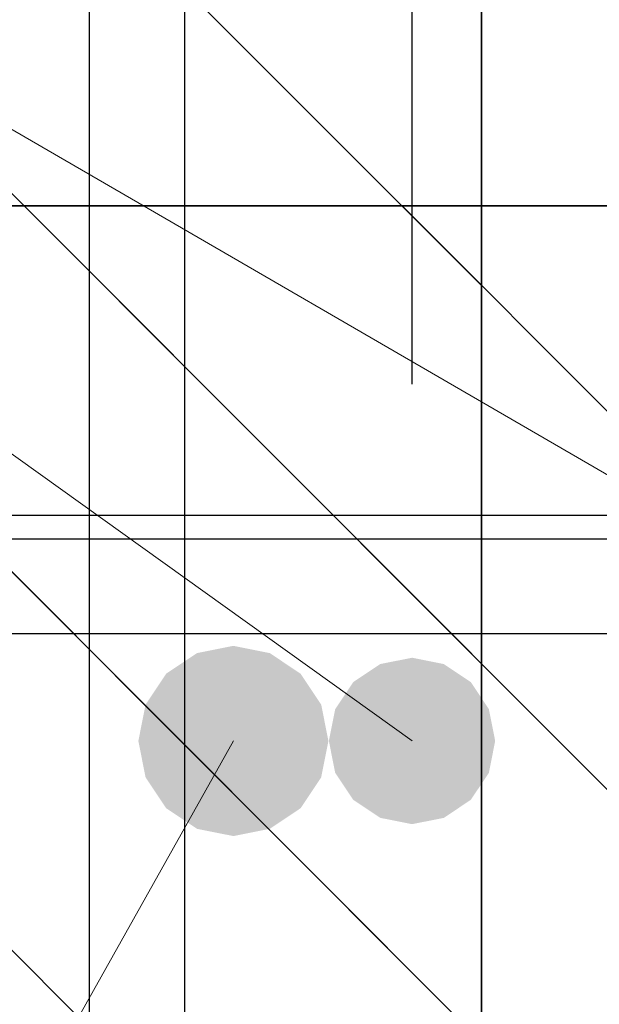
# Model space of a CAD drawing. Header units: metres. Extents: x -38 to 114, y -15 to 21.
# Tile 122 of 240: x 72.307 to 72.3558, y 3.3248 to 3.4076. Entities that reach past the tile are written whole.
import ezdxf

# ---------------------------------------------------------------- set-up
doc = ezdxf.new("R2010")
doc.units = ezdxf.units.M
doc.header["$PDMODE"] = 65
for name, color, linetype, lineweight in [('XR$3$Арм.стержн. Арматура края', 96, 'Continuous', 35), ('XR$4$Арм. стержнями верхней зоны', 180, 'Continuous', 35), ('XR$4$Арм.стержн. Арматура края', 96, 'Continuous', 35), ('XR$4$Арм.стержн. Доп. арматура', 180, 'Continuous', 35), ('XR$4$Арм.стержн. Хомут', 240, 'Continuous', 35), ('XR$4$Арм.стержн.горизонт. 1', 180, 'Continuous', 35), ('XR$4$Размерная линия (1)', 7, 'Continuous', 13), ('XR$6$Арм. стержнями верхней зоны', 180, 'Continuous', 35), ('XR$6$Арм.стержн. Арматура края', 96, 'Continuous', 35), ('XR$6$Арм.стержн. Доп. арматура', 180, 'Continuous', 35), ('XR$6$Арм.стержн. Хомут', 240, 'Continuous', 35), ('XR$6$Арм.стержн.горизонт. 1', 180, 'Continuous', 35), ('XR$6$Размерная линия (1)', 7, 'Continuous', 13)]:
    doc.layers.add(name, color=color, linetype=linetype, lineweight=lineweight)
doc.styles.add('ISOCPEUR', font='txt')
doc.dimstyles.new('DIMSTYLE_23', dxfattribs={"dimtxt": 0.03, "dimasz": 0.03, "dimexe": 0, "dimexo": 0, "dimgap": 0.015, "dimtad": 2, "dimdec": 0, "dimlfac": 1000, "dimrnd": 5, "dimzin": 12, "dimdsep": 46, "dimtxsty": 'ISOCPEUR', "dimblk1": 'ALL_ML_STRICH', "dimblk2": 'ALL_ML_STRICH', "dimsah": 1, "dimcen": 0, "dimclrd": 7, "dimclre": 256, "dimclrt": 7, "dimadec": 0, "dimazin": 0, "dimtfac": 1, "dimtdec": 0, "dimtix": 1, "dimtmove": 2, "dimatfit": 3, "dimfxl": 0, "dimtvp": 1.2, "dimtzin": 0, "dimlwd": 0, "dimlwe": -3, "dimarcsym": 0})
doc.dimstyles.new('DIMSTYLE_24', dxfattribs={"dimtxt": 0.03, "dimasz": 0.03, "dimexe": 0, "dimexo": 0, "dimgap": 0.015, "dimtad": 2, "dimdec": 0, "dimlfac": 1000, "dimrnd": 5, "dimzin": 12, "dimdsep": 46, "dimtxsty": 'ISOCPEUR', "dimblk1": 'ALL_ML_STRICH', "dimblk2": 'ALL_ML_STRICH', "dimsah": 1, "dimcen": 0, "dimclrd": 7, "dimclre": 256, "dimclrt": 7, "dimadec": 0, "dimazin": 0, "dimtfac": 1, "dimtdec": 0, "dimtix": 1, "dimtmove": 2, "dimatfit": 3, "dimfxl": 0, "dimtzin": 0, "dimlwd": 0, "dimlwe": -3, "dimarcsym": 0})
pattern_1 = [(135, (0, 0), (-0.031819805, -0.031819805), [0.4, -0.05, 0, -0.05]), (135, (-0.01591, -0.01591), (-0.031819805, -0.031819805), [0.8, -0.1, 0.1, -0.1])]

# ---------------------------------------------------------------- blocks, each defined once
blk = doc.blocks.new('ALL_ML_STRICH')
at = {"color": 0, "linetype": 'ByBlock', "lineweight": -2}
for p, q in [((0, -0.5), (0, 0.5)), ((-0.3, -0.3), (0.3, 0.3)), ((-1, 0), (0.5, 0))]:
    blk.add_line(p, q, dxfattribs=at)
blk = doc.blocks.new('*D292')
at = {"layer": 'DEFPOINTS', "color": 7, "linetype": 'Continuous', "lineweight": 13, "transparency": 33554687}
for p in [(72.200139, 3.479037), (72.200139, 3.391972), (72.255139, 3.356972)]:
    blk.add_point(p, dxfattribs=at)
at = {"layer": 'XR$4$Размерная линия (1)', "color": 9, "linetype": 'Continuous', "lineweight": -2, "true_color": 0xc7c7c7, "transparency": 33554687}
for p, q in [((72.200139, 3.411972), (72.200139, 3.479037)), ((72.255139, 3.376972), (72.255139, 3.479037))]:
    blk.add_line(p, q, dxfattribs=at)
at = {"layer": 'XR$4$Размерная линия (1)', "color": 7, "linetype": 'Continuous', "lineweight": -2, "transparency": 33554687}
blk.add_line((72.200139, 3.479037), (72.255139, 3.479037), dxfattribs=at)
at = {"layer": 'XR$4$Размерная линия (1)', "color": 7, "linetype": 'Continuous', "lineweight": 13, "transparency": 33554687, "xscale": 0.03, "yscale": 0.03, "zscale": 0.03, "rotation": 180}
blk.add_blockref('ALL_ML_STRICH', (72.200139, 3.479037), dxfattribs=at)
at = {"layer": 'XR$4$Размерная линия (1)', "color": 7, "linetype": 'Continuous', "lineweight": 13, "transparency": 33554687, "xscale": 0.03, "yscale": 0.03, "zscale": 0.03}
blk.add_blockref('ALL_ML_STRICH', (72.255139, 3.479037), dxfattribs=at)
at = {"layer": 'XR$4$Размерная линия (1)', "color": 7, "linetype": 'Continuous', "lineweight": 13, "transparency": 33554687, "insert": (72.281413, 3.552915), "char_height": 0.03, "width": 0.06, "attachment_point": 5, "style": 'ISOCPEUR'}
blk.add_mtext('\\A1;{55}', dxfattribs=at)
blk = doc.blocks.new('*D293')
at = {"layer": 'DEFPOINTS', "color": 7, "linetype": 'Continuous', "lineweight": 13, "transparency": 33554687}
for p in [(72.255139, 3.479037), (72.255139, 3.356972), (72.340063, 3.356972)]:
    blk.add_point(p, dxfattribs=at)
at = {"layer": 'XR$4$Размерная линия (1)', "color": 9, "linetype": 'Continuous', "lineweight": -2, "true_color": 0xc7c7c7, "transparency": 33554687}
for p, q in [((72.255139, 3.376972), (72.255139, 3.479037)), ((72.340063, 3.376972), (72.340063, 3.479037))]:
    blk.add_line(p, q, dxfattribs=at)
at = {"layer": 'XR$4$Размерная линия (1)', "color": 7, "linetype": 'Continuous', "lineweight": -2, "transparency": 33554687}
blk.add_line((72.255139, 3.479037), (72.340063, 3.479037), dxfattribs=at)
at = {"layer": 'XR$4$Размерная линия (1)', "color": 7, "linetype": 'Continuous', "lineweight": 13, "transparency": 33554687, "xscale": 0.03, "yscale": 0.03, "zscale": 0.03, "rotation": 180}
blk.add_blockref('ALL_ML_STRICH', (72.255139, 3.479037), dxfattribs=at)
at = {"layer": 'XR$4$Размерная линия (1)', "color": 7, "linetype": 'Continuous', "lineweight": 13, "transparency": 33554687, "xscale": 0.03, "yscale": 0.03, "zscale": 0.03}
blk.add_blockref('ALL_ML_STRICH', (72.340063, 3.479037), dxfattribs=at)
at = {"layer": 'XR$4$Размерная линия (1)', "color": 7, "linetype": 'Continuous', "lineweight": 13, "transparency": 33554687, "insert": (72.299101, 3.501537), "char_height": 0.03, "width": 0.06, "attachment_point": 5, "style": 'ISOCPEUR'}
blk.add_mtext('\\A1;{85}', dxfattribs=at)
blk = doc.blocks.new('*D294')
at = {"layer": 'DEFPOINTS', "color": 7, "linetype": 'Continuous', "lineweight": 13, "transparency": 33554687}
for p in [(72.340063, 3.479037), (72.340063, 3.356972), (72.39514, 3.356972)]:
    blk.add_point(p, dxfattribs=at)
at = {"layer": 'XR$4$Размерная линия (1)', "color": 9, "linetype": 'Continuous', "lineweight": -2, "true_color": 0xc7c7c7, "transparency": 33554687}
for p, q in [((72.340063, 3.376972), (72.340063, 3.479037)), ((72.39514, 3.376972), (72.39514, 3.479037))]:
    blk.add_line(p, q, dxfattribs=at)
at = {"layer": 'XR$4$Размерная линия (1)', "color": 7, "linetype": 'Continuous', "lineweight": -2, "transparency": 33554687}
blk.add_line((72.340063, 3.479037), (72.39514, 3.479037), dxfattribs=at)
at = {"layer": 'XR$4$Размерная линия (1)', "color": 7, "linetype": 'Continuous', "lineweight": 13, "transparency": 33554687, "xscale": 0.03, "yscale": 0.03, "zscale": 0.03, "rotation": 180}
blk.add_blockref('ALL_ML_STRICH', (72.340063, 3.479037), dxfattribs=at)
at = {"layer": 'XR$4$Размерная линия (1)', "color": 7, "linetype": 'Continuous', "lineweight": 13, "transparency": 33554687, "xscale": 0.03, "yscale": 0.03, "zscale": 0.03}
blk.add_blockref('ALL_ML_STRICH', (72.39514, 3.479037), dxfattribs=at)
at = {"layer": 'XR$4$Размерная линия (1)', "color": 7, "linetype": 'Continuous', "lineweight": 13, "transparency": 33554687, "insert": (72.433659, 3.502243), "char_height": 0.03, "width": 0.06, "attachment_point": 5, "style": 'ISOCPEUR'}
blk.add_mtext('\\A1;{55}', dxfattribs=at)
blk = doc.blocks.new('*D670')
at = {"layer": 'DEFPOINTS', "color": 7, "linetype": 'Continuous', "lineweight": 13, "transparency": 33554687}
for p in [(72.200139, 3.479037), (72.200139, 3.391972), (72.255139, 3.356972)]:
    blk.add_point(p, dxfattribs=at)
at = {"layer": 'XR$6$Размерная линия (1)', "color": 9, "linetype": 'Continuous', "lineweight": -2, "true_color": 0xc7c7c7, "transparency": 33554687}
for p, q in [((72.200139, 3.411972), (72.200139, 3.479037)), ((72.255139, 3.376972), (72.255139, 3.479037))]:
    blk.add_line(p, q, dxfattribs=at)
at = {"layer": 'XR$6$Размерная линия (1)', "color": 7, "linetype": 'Continuous', "lineweight": -2, "transparency": 33554687}
blk.add_line((72.200139, 3.479037), (72.255139, 3.479037), dxfattribs=at)
at = {"layer": 'XR$6$Размерная линия (1)', "color": 7, "linetype": 'Continuous', "lineweight": 13, "transparency": 33554687, "xscale": 0.03, "yscale": 0.03, "zscale": 0.03, "rotation": 180}
blk.add_blockref('ALL_ML_STRICH', (72.200139, 3.479037), dxfattribs=at)
at = {"layer": 'XR$6$Размерная линия (1)', "color": 7, "linetype": 'Continuous', "lineweight": 13, "transparency": 33554687, "xscale": 0.03, "yscale": 0.03, "zscale": 0.03}
blk.add_blockref('ALL_ML_STRICH', (72.255139, 3.479037), dxfattribs=at)
at = {"layer": 'XR$6$Размерная линия (1)', "color": 7, "linetype": 'Continuous', "lineweight": 13, "transparency": 33554687, "insert": (72.281413, 3.552915), "char_height": 0.03, "width": 0.06, "attachment_point": 5, "style": 'ISOCPEUR'}
blk.add_mtext('\\A1;{55}', dxfattribs=at)
blk = doc.blocks.new('*D671')
at = {"layer": 'DEFPOINTS', "color": 7, "linetype": 'Continuous', "lineweight": 13, "transparency": 33554687}
for p in [(72.255139, 3.479037), (72.255139, 3.356972), (72.340063, 3.356972)]:
    blk.add_point(p, dxfattribs=at)
at = {"layer": 'XR$6$Размерная линия (1)', "color": 9, "linetype": 'Continuous', "lineweight": -2, "true_color": 0xc7c7c7, "transparency": 33554687}
for p, q in [((72.255139, 3.376972), (72.255139, 3.479037)), ((72.340063, 3.376972), (72.340063, 3.479037))]:
    blk.add_line(p, q, dxfattribs=at)
at = {"layer": 'XR$6$Размерная линия (1)', "color": 7, "linetype": 'Continuous', "lineweight": -2, "transparency": 33554687}
blk.add_line((72.255139, 3.479037), (72.340063, 3.479037), dxfattribs=at)
at = {"layer": 'XR$6$Размерная линия (1)', "color": 7, "linetype": 'Continuous', "lineweight": 13, "transparency": 33554687, "xscale": 0.03, "yscale": 0.03, "zscale": 0.03, "rotation": 180}
blk.add_blockref('ALL_ML_STRICH', (72.255139, 3.479037), dxfattribs=at)
at = {"layer": 'XR$6$Размерная линия (1)', "color": 7, "linetype": 'Continuous', "lineweight": 13, "transparency": 33554687, "xscale": 0.03, "yscale": 0.03, "zscale": 0.03}
blk.add_blockref('ALL_ML_STRICH', (72.340063, 3.479037), dxfattribs=at)
at = {"layer": 'XR$6$Размерная линия (1)', "color": 7, "linetype": 'Continuous', "lineweight": 13, "transparency": 33554687, "insert": (72.299101, 3.501537), "char_height": 0.03, "width": 0.06, "attachment_point": 5, "style": 'ISOCPEUR'}
blk.add_mtext('\\A1;{85}', dxfattribs=at)
blk = doc.blocks.new('*D672')
at = {"layer": 'DEFPOINTS', "color": 7, "linetype": 'Continuous', "lineweight": 13, "transparency": 33554687}
for p in [(72.340063, 3.479037), (72.340063, 3.356972), (72.39514, 3.356972)]:
    blk.add_point(p, dxfattribs=at)
at = {"layer": 'XR$6$Размерная линия (1)', "color": 9, "linetype": 'Continuous', "lineweight": -2, "true_color": 0xc7c7c7, "transparency": 33554687}
for p, q in [((72.340063, 3.376972), (72.340063, 3.479037)), ((72.39514, 3.376972), (72.39514, 3.479037))]:
    blk.add_line(p, q, dxfattribs=at)
at = {"layer": 'XR$6$Размерная линия (1)', "color": 7, "linetype": 'Continuous', "lineweight": -2, "transparency": 33554687}
blk.add_line((72.340063, 3.479037), (72.39514, 3.479037), dxfattribs=at)
at = {"layer": 'XR$6$Размерная линия (1)', "color": 7, "linetype": 'Continuous', "lineweight": 13, "transparency": 33554687, "xscale": 0.03, "yscale": 0.03, "zscale": 0.03, "rotation": 180}
blk.add_blockref('ALL_ML_STRICH', (72.340063, 3.479037), dxfattribs=at)
at = {"layer": 'XR$6$Размерная линия (1)', "color": 7, "linetype": 'Continuous', "lineweight": 13, "transparency": 33554687, "xscale": 0.03, "yscale": 0.03, "zscale": 0.03}
blk.add_blockref('ALL_ML_STRICH', (72.39514, 3.479037), dxfattribs=at)
at = {"layer": 'XR$6$Размерная линия (1)', "color": 7, "linetype": 'Continuous', "lineweight": 13, "transparency": 33554687, "insert": (72.433659, 3.502243), "char_height": 0.03, "width": 0.06, "attachment_point": 5, "style": 'ISOCPEUR'}
blk.add_mtext('\\A1;{55}', dxfattribs=at)

msp = doc.modelspace()

# ---------------------------------------------------------------- hatches: boundary and pattern name
at = {"linetype": 'Continuous', "lineweight": 13, "transparency": 33554687}
h = msp.add_hatch(dxfattribs=at)
h.set_pattern_fill('__________540', scale=0.015, style=0, pattern_type=2)
h.set_pattern_definition(pattern_1)
h.paths.add_polyline_path([(72.345916, 3.618307), (72.125916, 3.618307), (72.125916, 3.498307), (72.045916, 3.458307), (72.045916, 3.258307), (72.345916, 3.258307)], flags=0)
h = msp.add_hatch(dxfattribs=at)
h.set_pattern_fill('__________540', scale=0.015, style=0, pattern_type=2)
h.set_pattern_definition(pattern_1)
h.paths.add_polyline_path([(72.20014, 3.391972), (72.20014, 3.191972), (72.627321, 3.191972), (72.627321, 3.391972)], flags=0)
h = msp.add_hatch(dxfattribs=at)
h.set_pattern_fill('__________540', scale=0.015, style=0, pattern_type=2)
h.set_pattern_definition(pattern_1)
h.paths.add_polyline_path([(72.20014, 3.391972), (72.20014, 3.191972), (72.627321, 3.191972), (72.627321, 3.391972)], flags=0)
at = {"layer": 'XR$4$Арм.стержн. Доп. арматура', "linetype": 'Continuous', "lineweight": 50, "transparency": 33554687}
msp.add_hatch(color=7, dxfattribs=at).paths.add_polyline_path([(72.347063, 3.346972), (72.346531, 3.349651), (72.345013, 3.351922), (72.342742, 3.353439), (72.340063, 3.353972), (72.337385, 3.353439), (72.335114, 3.351922), (72.333596, 3.349651), (72.333063, 3.346972), (72.333596, 3.344293), (72.335114, 3.342022), (72.337385, 3.340505), (72.340063, 3.339972), (72.342742, 3.340505), (72.345013, 3.342022), (72.346531, 3.344293)])
at = {"layer": 'XR$4$Арм.стержн.горизонт. 1', "linetype": 'Continuous', "lineweight": 50, "transparency": 33554687}
msp.add_hatch(color=7, dxfattribs=at).paths.add_polyline_path([(72.333026, 3.346972), (72.332417, 3.350034), (72.330682, 3.352629), (72.328087, 3.354363), (72.325026, 3.354972), (72.321964, 3.354363), (72.319369, 3.352629), (72.317634, 3.350034), (72.317026, 3.346972), (72.317634, 3.343911), (72.319369, 3.341315), (72.321964, 3.339581), (72.325026, 3.338972), (72.328087, 3.339581), (72.330682, 3.341315), (72.332417, 3.343911)])
at = {"layer": 'XR$6$Арм.стержн. Доп. арматура', "linetype": 'Continuous', "lineweight": 50, "transparency": 33554687}
msp.add_hatch(color=7, dxfattribs=at).paths.add_polyline_path([(72.347063, 3.346972), (72.346531, 3.349651), (72.345013, 3.351922), (72.342742, 3.353439), (72.340063, 3.353972), (72.337385, 3.353439), (72.335114, 3.351922), (72.333596, 3.349651), (72.333063, 3.346972), (72.333596, 3.344293), (72.335114, 3.342022), (72.337385, 3.340505), (72.340063, 3.339972), (72.342742, 3.340505), (72.345013, 3.342022), (72.346531, 3.344293)])
at = {"layer": 'XR$6$Арм.стержн.горизонт. 1', "linetype": 'Continuous', "lineweight": 50, "transparency": 33554687}
msp.add_hatch(color=7, dxfattribs=at).paths.add_polyline_path([(72.333026, 3.346972), (72.332417, 3.350034), (72.330682, 3.352629), (72.328087, 3.354363), (72.325026, 3.354972), (72.321964, 3.354363), (72.319369, 3.352629), (72.317634, 3.350034), (72.317026, 3.346972), (72.317634, 3.343911), (72.319369, 3.341315), (72.321964, 3.339581), (72.325026, 3.338972), (72.328087, 3.339581), (72.330682, 3.341315), (72.332417, 3.343911)])

# ---------------------------------------------------------------- linework, layer by layer
at = {"color": 7, "linetype": 'Continuous', "lineweight": 35, "transparency": 33554687}
for p, q in [((72.345916, 3.258307), (72.345916, 3.418307)), ((72.627321, 3.391972), (72.20014, 3.391972)), ((72.627321, 3.391972), (72.20014, 3.391972))]:
    msp.add_line(p, q, dxfattribs=at)
at = {"layer": 'XR$3$Арм.стержн. Арматура края', "color": 40, "linetype": 'Continuous', "lineweight": 25, "transparency": 33554687}
for points in [[(72.320916, 3.518307), (72.320916, 3.309984), (72.320236, 3.305104), (72.318562, 3.300023), (72.315943, 3.295347), (72.312726, 3.291496), (72.308875, 3.28828), (72.304199, 3.285661), (72.299119, 3.283986), (72.294239, 3.283307), (72.097593, 3.283307)], [(72.098147, 3.291307), (72.293685, 3.291307), (72.2973, 3.29181), (72.300962, 3.293017), (72.304317, 3.294896), (72.307046, 3.297176), (72.309326, 3.299905), (72.311205, 3.30326), (72.312412, 3.306922), (72.312916, 3.310538), (72.312916, 3.518307), (72.320916, 3.518307)]]:
    msp.add_lwpolyline(points, dxfattribs=at)
at = {"layer": 'XR$4$Арм. стержнями верхней зоны', "color": 4, "linetype": 'Continuous', "lineweight": 25, "transparency": 33554687}
msp.add_lwpolyline([(72.225139, 3.365972), (72.632321, 3.365972), (72.632321, 3.355972), (72.225139, 3.355972), (72.225139, 3.365972)], dxfattribs=at)
msp.add_lwpolyline([(72.225139, 3.365972), (72.632321, 3.365972), (72.632321, 3.355972), (72.225139, 3.355972), (72.225139, 3.365972)], dxfattribs=at)
at = {"layer": 'XR$4$Арм.стержн. Арматура края', "color": 4, "linetype": 'Continuous', "lineweight": 25, "transparency": 33554687}
for points in [[(72.632321, 3.231972), (72.253704, 3.231972), (72.248488, 3.232698), (72.243049, 3.234491), (72.23804, 3.237296), (72.233912, 3.240745), (72.230464, 3.244873), (72.227658, 3.249882), (72.225865, 3.255321), (72.225139, 3.260537), (72.225139, 3.337408), (72.225865, 3.342623), (72.227658, 3.348063), (72.230464, 3.353072), (72.233912, 3.3572), (72.23804, 3.360648), (72.243049, 3.363453), (72.248488, 3.365246), (72.253704, 3.365972), (72.632321, 3.365972)], [(72.632321, 3.355972), (72.254396, 3.355972), (72.250761, 3.355466), (72.247095, 3.354258), (72.243737, 3.352378), (72.241011, 3.3501), (72.238734, 3.347374), (72.236854, 3.344017), (72.235645, 3.34035), (72.235139, 3.336715), (72.235139, 3.261229), (72.235645, 3.257594), (72.236854, 3.253927), (72.238734, 3.25057), (72.241011, 3.247844), (72.243737, 3.245567), (72.247095, 3.243687), (72.250761, 3.242478), (72.254396, 3.241972), (72.632321, 3.241972)]]:
    msp.add_lwpolyline(points, dxfattribs=at)
at = {"layer": 'XR$4$Арм.стержн. Доп. арматура', "color": 7, "linetype": 'Continuous', "lineweight": 13, "transparency": 33554687}
for q in [(72.39514, 3.346972), (72.340063, 3.346972)]:
    msp.add_line((72.107274, 3.513744), q, dxfattribs=at)
at = {"layer": 'XR$4$Арм.стержн. Хомут', "color": 40, "linetype": 'Continuous', "lineweight": 25, "transparency": 33554687}
for points in [[(72.225101, 3.139824), (72.225101, 3.337295), (72.22578, 3.342175), (72.227455, 3.347255), (72.230074, 3.351932), (72.233291, 3.355782), (72.237142, 3.358999), (72.241818, 3.361618), (72.246898, 3.363293), (72.251778, 3.363972), (72.398463, 3.363972), (72.403343, 3.363293), (72.408423, 3.361618), (72.413099, 3.358999), (72.41695, 3.355782), (72.420167, 3.351932), (72.422786, 3.347255), (72.424461, 3.342175), (72.42514, 3.337295), (72.42514, 3.143649)], [(72.225101, 3.139824), (72.225101, 3.337295), (72.22578, 3.342175), (72.227455, 3.347255), (72.230074, 3.351932), (72.233291, 3.355782), (72.237142, 3.358999), (72.241818, 3.361618), (72.246898, 3.363293), (72.251778, 3.363972), (72.398463, 3.363972), (72.403343, 3.363293), (72.408423, 3.361618), (72.413099, 3.358999), (72.41695, 3.355782), (72.420167, 3.351932), (72.422786, 3.347255), (72.424461, 3.342175), (72.42514, 3.337295), (72.42514, 3.143649)], [(72.225101, 3.139824), (72.225101, 3.337295), (72.22578, 3.342175), (72.227455, 3.347255), (72.230074, 3.351932), (72.233291, 3.355782), (72.237142, 3.358999), (72.241818, 3.361618), (72.246898, 3.363293), (72.251778, 3.363972), (72.398463, 3.363972), (72.403343, 3.363293), (72.408423, 3.361618), (72.413099, 3.358999), (72.41695, 3.355782), (72.420167, 3.351932), (72.422786, 3.347255), (72.424461, 3.342175), (72.42514, 3.337295), (72.42514, 3.143649)], [(72.41714, 3.144203), (72.41714, 3.336741), (72.416637, 3.340357), (72.415429, 3.344019), (72.413551, 3.347374), (72.411271, 3.350103), (72.408541, 3.352383), (72.405186, 3.354262), (72.401524, 3.355469), (72.397909, 3.355972), (72.252332, 3.355972), (72.248716, 3.355469), (72.245054, 3.354262), (72.2417, 3.352383), (72.23897, 3.350103), (72.23669, 3.347374), (72.234812, 3.344019), (72.233604, 3.340357), (72.233101, 3.336741), (72.233101, 3.140378)], [(72.41714, 3.144203), (72.41714, 3.336741), (72.416637, 3.340357), (72.415429, 3.344019), (72.413551, 3.347374), (72.411271, 3.350103), (72.408541, 3.352383), (72.405186, 3.354262), (72.401524, 3.355469), (72.397909, 3.355972), (72.252332, 3.355972), (72.248716, 3.355469), (72.245054, 3.354262), (72.2417, 3.352383), (72.23897, 3.350103), (72.23669, 3.347374), (72.234812, 3.344019), (72.233604, 3.340357), (72.233101, 3.336741), (72.233101, 3.140378)], [(72.41714, 3.144203), (72.41714, 3.336741), (72.416637, 3.340357), (72.415429, 3.344019), (72.413551, 3.347374), (72.411271, 3.350103), (72.408541, 3.352383), (72.405186, 3.354262), (72.401524, 3.355469), (72.397909, 3.355972), (72.252332, 3.355972), (72.248716, 3.355469), (72.245054, 3.354262), (72.2417, 3.352383), (72.23897, 3.350103), (72.23669, 3.347374), (72.234812, 3.344019), (72.233604, 3.340357), (72.233101, 3.336741), (72.233101, 3.140378)]]:
    msp.add_lwpolyline(points, dxfattribs=at)
at = {"layer": 'XR$4$Арм.стержн.горизонт. 1', "color": 7, "linetype": 'Continuous', "lineweight": 13, "transparency": 33554687}
msp.add_line((72.114175, 2.97167), (72.325026, 3.346972), dxfattribs=at)
at = {"layer": 'XR$6$Арм. стержнями верхней зоны', "color": 4, "linetype": 'Continuous', "lineweight": 25, "transparency": 33554687}
msp.add_lwpolyline([(72.225139, 3.365972), (72.632321, 3.365972), (72.632321, 3.355972), (72.225139, 3.355972), (72.225139, 3.365972)], dxfattribs=at)
msp.add_lwpolyline([(72.225139, 3.365972), (72.632321, 3.365972), (72.632321, 3.355972), (72.225139, 3.355972), (72.225139, 3.365972)], dxfattribs=at)
at = {"layer": 'XR$6$Арм.стержн. Арматура края', "color": 4, "linetype": 'Continuous', "lineweight": 25, "transparency": 33554687}
for points in [[(72.632321, 3.231972), (72.253704, 3.231972), (72.248488, 3.232698), (72.243049, 3.234491), (72.23804, 3.237296), (72.233912, 3.240745), (72.230464, 3.244873), (72.227658, 3.249882), (72.225865, 3.255321), (72.225139, 3.260537), (72.225139, 3.337408), (72.225865, 3.342623), (72.227658, 3.348063), (72.230464, 3.353072), (72.233912, 3.3572), (72.23804, 3.360648), (72.243049, 3.363453), (72.248488, 3.365246), (72.253704, 3.365972), (72.632321, 3.365972)], [(72.632321, 3.355972), (72.254396, 3.355972), (72.250761, 3.355466), (72.247095, 3.354258), (72.243737, 3.352378), (72.241011, 3.3501), (72.238734, 3.347374), (72.236854, 3.344017), (72.235645, 3.34035), (72.235139, 3.336715), (72.235139, 3.261229), (72.235645, 3.257594), (72.236854, 3.253927), (72.238734, 3.25057), (72.241011, 3.247844), (72.243737, 3.245567), (72.247095, 3.243687), (72.250761, 3.242478), (72.254396, 3.241972), (72.632321, 3.241972)]]:
    msp.add_lwpolyline(points, dxfattribs=at)
at = {"layer": 'XR$6$Арм.стержн. Доп. арматура', "color": 7, "linetype": 'Continuous', "lineweight": 13, "transparency": 33554687}
for q in [(72.340063, 3.346972), (72.39514, 3.346972)]:
    msp.add_line((72.107274, 3.513744), q, dxfattribs=at)
at = {"layer": 'XR$6$Арм.стержн. Хомут', "color": 40, "linetype": 'Continuous', "lineweight": 25, "transparency": 33554687}
for points in [[(72.225101, 3.139824), (72.225101, 3.337295), (72.22578, 3.342175), (72.227455, 3.347255), (72.230074, 3.351932), (72.233291, 3.355782), (72.237142, 3.358999), (72.241818, 3.361618), (72.246898, 3.363293), (72.251778, 3.363972), (72.398463, 3.363972), (72.403343, 3.363293), (72.408423, 3.361618), (72.413099, 3.358999), (72.41695, 3.355782), (72.420167, 3.351932), (72.422786, 3.347255), (72.424461, 3.342175), (72.42514, 3.337295), (72.42514, 3.143649)], [(72.225101, 3.139824), (72.225101, 3.337295), (72.22578, 3.342175), (72.227455, 3.347255), (72.230074, 3.351932), (72.233291, 3.355782), (72.237142, 3.358999), (72.241818, 3.361618), (72.246898, 3.363293), (72.251778, 3.363972), (72.398463, 3.363972), (72.403343, 3.363293), (72.408423, 3.361618), (72.413099, 3.358999), (72.41695, 3.355782), (72.420167, 3.351932), (72.422786, 3.347255), (72.424461, 3.342175), (72.42514, 3.337295), (72.42514, 3.143649)], [(72.225101, 3.139824), (72.225101, 3.337295), (72.22578, 3.342175), (72.227455, 3.347255), (72.230074, 3.351932), (72.233291, 3.355782), (72.237142, 3.358999), (72.241818, 3.361618), (72.246898, 3.363293), (72.251778, 3.363972), (72.398463, 3.363972), (72.403343, 3.363293), (72.408423, 3.361618), (72.413099, 3.358999), (72.41695, 3.355782), (72.420167, 3.351932), (72.422786, 3.347255), (72.424461, 3.342175), (72.42514, 3.337295), (72.42514, 3.143649)], [(72.41714, 3.144203), (72.41714, 3.336741), (72.416637, 3.340357), (72.415429, 3.344019), (72.413551, 3.347374), (72.411271, 3.350103), (72.408541, 3.352383), (72.405186, 3.354262), (72.401524, 3.355469), (72.397909, 3.355972), (72.252332, 3.355972), (72.248716, 3.355469), (72.245054, 3.354262), (72.2417, 3.352383), (72.23897, 3.350103), (72.23669, 3.347374), (72.234812, 3.344019), (72.233604, 3.340357), (72.233101, 3.336741), (72.233101, 3.140378)], [(72.41714, 3.144203), (72.41714, 3.336741), (72.416637, 3.340357), (72.415429, 3.344019), (72.413551, 3.347374), (72.411271, 3.350103), (72.408541, 3.352383), (72.405186, 3.354262), (72.401524, 3.355469), (72.397909, 3.355972), (72.252332, 3.355972), (72.248716, 3.355469), (72.245054, 3.354262), (72.2417, 3.352383), (72.23897, 3.350103), (72.23669, 3.347374), (72.234812, 3.344019), (72.233604, 3.340357), (72.233101, 3.336741), (72.233101, 3.140378)], [(72.41714, 3.144203), (72.41714, 3.336741), (72.416637, 3.340357), (72.415429, 3.344019), (72.413551, 3.347374), (72.411271, 3.350103), (72.408541, 3.352383), (72.405186, 3.354262), (72.401524, 3.355469), (72.397909, 3.355972), (72.252332, 3.355972), (72.248716, 3.355469), (72.245054, 3.354262), (72.2417, 3.352383), (72.23897, 3.350103), (72.23669, 3.347374), (72.234812, 3.344019), (72.233604, 3.340357), (72.233101, 3.336741), (72.233101, 3.140378)]]:
    msp.add_lwpolyline(points, dxfattribs=at)
at = {"layer": 'XR$6$Арм.стержн.горизонт. 1', "color": 7, "linetype": 'Continuous', "lineweight": 13, "transparency": 33554687}
msp.add_line((72.114175, 2.97167), (72.325026, 3.346972), dxfattribs=at)

# ---------------------------------------------------------------- dimensions: what is measured, and where the dimension line sits
at = {"layer": 'XR$4$Размерная линия (1)', "color": 7, "linetype": 'Continuous', "lineweight": 13, "transparency": 33554687}
for base, p1, p2, dimstyle, picture, middle in [((72.255139, 3.479037), (72.200139, 3.411972), (72.255139, 3.376972), 'DIMSTYLE_23', '*D292', (72.281413, 3.552915)), ((72.39514, 3.479037), (72.340063, 3.376972), (72.39514, 3.376972), 'DIMSTYLE_23', '*D294', (72.433659, 3.502243)), ((72.340063, 3.479037), (72.255139, 3.376972), (72.340063, 3.376972), 'DIMSTYLE_24', '*D293', (72.299101, 3.501537))]:
    dim = msp.add_linear_dim(base=base, p1=p1, p2=p2, dimstyle=dimstyle, override={"dimpost": '<>', "dimclrd": 7, "dimclre": 9, "dimclrt": 7, "dimlwd": 0, "dimlwe": 65533}, dxfattribs=at)
    dim.commit()
    dim.dimension.update_dxf_attribs({"geometry": picture, "text_midpoint": middle, "dimtype": 160})
at = {"layer": 'XR$6$Размерная линия (1)', "color": 7, "linetype": 'Continuous', "lineweight": 13, "transparency": 33554687}
for base, p1, p2, dimstyle, picture, middle in [((72.255139, 3.479037), (72.200139, 3.411972), (72.255139, 3.376972), 'DIMSTYLE_23', '*D670', (72.281413, 3.552915)), ((72.39514, 3.479037), (72.340063, 3.376972), (72.39514, 3.376972), 'DIMSTYLE_23', '*D672', (72.433659, 3.502243)), ((72.340063, 3.479037), (72.255139, 3.376972), (72.340063, 3.376972), 'DIMSTYLE_24', '*D671', (72.299101, 3.501537))]:
    dim = msp.add_linear_dim(base=base, p1=p1, p2=p2, dimstyle=dimstyle, override={"dimpost": '<>', "dimclrd": 7, "dimclre": 9, "dimclrt": 7, "dimlwd": 0, "dimlwe": 65533}, dxfattribs=at)
    dim.commit()
    dim.dimension.update_dxf_attribs({"geometry": picture, "text_midpoint": middle, "dimtype": 160})

doc.saveas('drawing.dxf')
